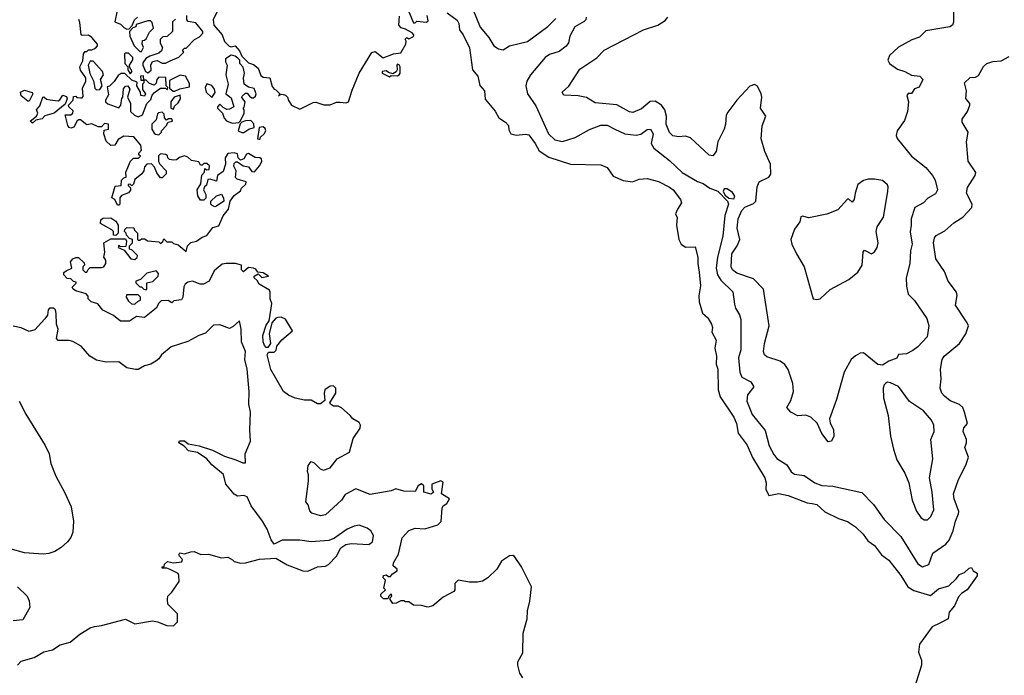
# Model space of a CAD drawing. Extents: x 2087054 to 2277909, y 548907 to 753496.
# Tile 137 of 256: x 2117645 to 2123796, y 627071 to 631169. Entities that reach past the tile are written whole.
import ezdxf

# ---------------------------------------------------------------- set-up
doc = ezdxf.new("R2010")
doc.units = 0

msp = doc.modelspace()

# ---------------------------------------------------------------- linework, layer by layer
at = {"layer": '0CON20XD'}
for points in [[(2120429.8, 631349.8), (2120521.7, 631121.7), (2120575, 631057.5), (2120606.1, 631006.1), (2120635, 630987.4), (2120665, 630980), (2120705, 631004.6), (2120817, 631033), (2120944.4, 631125.6), (2120995, 631177.1)], [(2118253, 631227), (2118240, 631155), (2118275, 631140), (2118295, 631120), (2118315, 631110), (2118328.3, 631111.7), (2118348.3, 631131.7), (2118363, 631167), (2118380, 631185)], [(2123477.5, 631285), (2123477.1, 631152.9), (2123471.2, 631135), (2123455, 631124.2), (2123305, 631099.5), (2123265, 631058.8), (2123217, 631043), (2123135, 630998), (2123078.8, 630945), (2123068.8, 630915), (2123078.8, 630895), (2123128.7, 630858.7), (2123175, 630845.5), (2123215, 630821.2), (2123267.5, 630815), (2123287.5, 630795), (2123263.9, 630746.1), (2123233.8, 630736.2), (2123215, 630707.5), (2123195, 630707.5), (2123187.5, 630695), (2123197.5, 630655), (2123190, 630595), (2123171.2, 630538.8), (2123126.2, 630475), (2123120, 630445), (2123126.4, 630426.4), (2123215.7, 630315), (2123305, 630245.6), (2123347.8, 630195), (2123364.5, 630165), (2123378.6, 630105), (2123365, 630080.8), (2123317.6, 630052.4), (2123291.2, 630025), (2123237.1, 629995), (2123213.8, 629923.8), (2123214.6, 629885), (2123207, 629843), (2123220.7, 629765), (2123210, 629725), (2123204.5, 629645), (2123182.5, 629555), (2123184.1, 629504.1), (2123194.3, 629454.3), (2123234.5, 629414.5), (2123311.1, 629301.1), (2123324.5, 629254.5), (2123313, 629187), (2123255.8, 629124.2), (2123225, 629101.1), (2123185, 629081.1), (2123135, 629076), (2123125, 629053.8), (2123074.4, 629035.6), (2123035, 629010), (2123005, 629013.3), (2122915, 629086.2), (2122895, 629083.8), (2122865, 629068.8), (2122838.8, 629045), (2122794.2, 628965), (2122747.5, 628795), (2122703.3, 628675), (2122708.3, 628648.3), (2122728.1, 628605), (2122730, 628565), (2122715, 628533.8), (2122695, 628531.2), (2122655, 628583.3), (2122626.1, 628646.1), (2122587.5, 628685), (2122555, 628696.7), (2122505, 628692.5), (2122462.5, 628715), (2122437.5, 628745), (2122461.9, 628788.1), (2122478.9, 628845), (2122474.4, 628895), (2122445, 628983.3), (2122425, 629014), (2122395, 629034), (2122311.3, 629061.3), (2122298, 629075), (2122290.8, 629095), (2122297.1, 629145), (2122326.2, 629255), (2122290.6, 629485), (2122228.9, 629548.9), (2122124.4, 629585), (2122098.5, 629605), (2122089.1, 629625), (2122094.3, 629705), (2122126.1, 629755), (2122142.7, 629795), (2122127.6, 629865), (2122133.6, 629925), (2122155, 629975.6), (2122175, 629997.9), (2122229.4, 630020.6), (2122244.4, 630035), (2122252.1, 630125), (2122264.5, 630155.5), (2122325.5, 630184.5), (2122336.7, 630203.3), (2122334.2, 630265), (2122299.2, 630345), (2122277.5, 630425), (2122282.9, 630505), (2122306.2, 630565), (2122272.5, 630615), (2122280, 630685), (2122276.7, 630705), (2122253.6, 630753.6), (2122235, 630763.3), (2122205, 630753.3), (2122124.1, 630665.9), (2122068.9, 630591.1), (2122058.9, 630571.1), (2122054.4, 630515), (2122045.5, 630485), (2122005.7, 630405), (2121995.7, 630345), (2121975, 630318.8), (2121952.1, 630322.1), (2121835, 630431.1), (2121805, 630440), (2121762.4, 630437.6), (2121725, 630443.3), (2121705, 630464.3), (2121683.9, 630515), (2121686.2, 630566.2), (2121675.8, 630605), (2121653.9, 630633.9), (2121615, 630658.6), (2121583.3, 630656.7), (2121529.4, 630610.6), (2121475, 630588.5), (2121455, 630593.3), (2121375, 630636.9), (2121238.8, 630648.8), (2121185, 630682), (2121133.6, 630693.6), (2121045, 630697.5), (2121033.3, 630715), (2121076.1, 630753.9), (2121145, 630860), (2121249.2, 630930.8), (2121295, 630978.1), (2121541.2, 631105), (2121632, 631135), (2121676, 631164), (2121694.6, 631185.4)], [(2118241.7, 630128.3), (2118278.3, 630131.7), (2118280, 630165), (2118295, 630180), (2118310, 630185), (2118307.5, 630215), (2118337.5, 630285), (2118355, 630302.5), (2118387, 630303), (2118400, 630315), (2118390, 630325), (2118390, 630335), (2118406.4, 630353.6), (2118402.5, 630385), (2118357, 630437), (2118295, 630440), (2118260.5, 630419.5), (2118240, 630385), (2118215, 630382.5), (2118185, 630410), (2118170, 630455), (2118171.7, 630478.3), (2118200, 630485), (2118200, 630515), (2118175, 630520), (2118155, 630500), (2118135, 630500), (2118095, 630517.5), (2118065, 630512.5), (2118025, 630542.5), (2118015, 630542.5), (2118003.9, 630536.1), (2117983, 630497), (2117965, 630490), (2117954.1, 630494.1), (2117945, 630507.5), (2117930, 630575), (2117965, 630573.3), (2117977.5, 630585), (2117978.3, 630598.3), (2117952.5, 630625), (2117950, 630635), (2117980, 630665), (2117981.7, 630688.3), (2117995, 630690), (2118002.5, 630682.5), (2118025, 630680), (2118035, 630680), (2118041.7, 630688.3), (2118038.3, 630741.7), (2118057.5, 630785), (2118057.5, 630805), (2118023.9, 630853.9), (2118020, 630875), (2118039.3, 630910.7), (2118043.3, 630955), (2118055, 630970), (2118065, 630970), (2118075, 630980), (2118095, 630980), (2118118.3, 630991.7), (2118130, 631005), (2118130, 631015), (2118095, 631057.5), (2118075, 631072.5), (2118035, 631070), (2118030, 631075), (2118021.7, 631151.7), (2118015, 631170)], [(2118618.3, 631171.7), (2118600, 631155), (2118600, 631095), (2118567, 631063), (2118538.3, 631061.7), (2118523.3, 631045), (2118523, 631023), (2118537.5, 630995), (2118530, 630975), (2118515, 630960), (2118458.3, 630941.7), (2118433.6, 630926.4), (2118415, 630900), (2118413.3, 630885), (2118430, 630845), (2118445, 630837.5), (2118467, 630853), (2118463.3, 630885), (2118475, 630907.5), (2118503, 630913), (2118535, 630897.5), (2118555, 630897.5), (2118585, 630912.5), (2118640, 630935), (2118670, 630965), (2118661.7, 630978.3), (2118675, 630990), (2118685, 630990), (2118737.5, 631045), (2118768.3, 631061.7), (2118790, 631085), (2118790, 631095), (2118745, 631150), (2118697, 631157), (2118688.3, 631168.3), (2118690, 631195)], [(2118880, 631225), (2118853, 631167), (2118857.5, 631135), (2118908.8, 631075), (2118925, 631032.5), (2118953.6, 631003.6), (2118965, 631000), (2118990, 631005), (2119017.5, 630975), (2119031.7, 630941.7), (2119051.7, 630921.7), (2119075, 630900), (2119105, 630888.8), (2119133.8, 630865), (2119150.5, 630820.5), (2119165, 630810), (2119207.5, 630805), (2119221.7, 630751.7), (2119233.6, 630733.6), (2119245, 630730), (2119270, 630705), (2119261.7, 630691.7), (2119270, 630700), (2119285, 630702.5), (2119305, 630696.7), (2119317.5, 630685), (2119323.3, 630663.3), (2119342.5, 630635), (2119395, 630608.8), (2119478, 630652), (2119495, 630652.5), (2119545, 630637.5), (2119585, 630635.8), (2119625, 630652.5), (2119645.9, 630654.1), (2119685, 630648.1), (2119698, 630655), (2119721.3, 630728.7), (2119766, 630835), (2119845, 630963.3), (2119865, 630970), (2119915, 630930), (2119980, 630955), (2120025, 630962.5), (2120057.5, 631015), (2120060, 631035), (2120052.5, 631047.5), (2120062.5, 631057.5), (2120075, 631050), (2120105.8, 631064.2), (2120106.2, 631075), (2120095.8, 631085.8), (2120055, 631110), (2120027.5, 631117.5), (2120013.9, 631133.9), (2120018.3, 631191.7)], [(2120075, 631217.5), (2120105, 631150), (2120115, 631150), (2120125, 631160), (2120187, 631153), (2120197.5, 631162.5), (2120190, 631195)], [(2120315, 631212.5), (2120377.5, 631165), (2120387.5, 631145), (2120393.3, 631105), (2120416.2, 631075), (2120455, 630992.5), (2120473.3, 630855), (2120506.2, 630815), (2120518.3, 630758.3), (2120547.5, 630725), (2120551.7, 630671.7), (2120616.1, 630596.1), (2120637.5, 630555), (2120678.8, 630528.8), (2120698.3, 630508.3), (2120700.7, 630480.7), (2120712.5, 630455), (2120747, 630447), (2120805, 630453.3), (2120825, 630450), (2120865.8, 630395), (2120890, 630350), (2120950.5, 630310.5), (2121085, 630265.7), (2121275, 630262), (2121313.9, 630243.9), (2121351.7, 630191.7), (2121415, 630163.8), (2121473.6, 630156.4), (2121515, 630172.5), (2121565, 630176.7), (2121635, 630157.1), (2121705, 630122.5), (2121728, 630105), (2121773.8, 630045), (2121780, 630025), (2121753.3, 629985), (2121742.5, 629955), (2121751.7, 629931.7), (2121747.5, 629885), (2121763.3, 629795), (2121777.5, 629765), (2121805, 629747.5), (2121865, 629750), (2121881.9, 629685), (2121880.6, 629645), (2121890.2, 629590.2), (2121897.1, 629505), (2121887.3, 629442.7), (2121889.2, 629405), (2121911.2, 629335), (2121943.8, 629305), (2121966.6, 629266.6), (2121972, 629245), (2121968, 629215), (2121996.5, 629165), (2121987.1, 629115), (2121997.5, 629065), (2121995.7, 629015), (2122006.7, 628985), (2122008.1, 628855), (2122020.9, 628810.9), (2122105, 628684.2), (2122123.6, 628645), (2122133.9, 628583.9), (2122188.7, 628508.7), (2122222.7, 628432.7), (2122299.1, 628305), (2122307.7, 628275), (2122305.6, 628235), (2122324.1, 628194.1), (2122387.5, 628207.5), (2122445, 628195.7), (2122565, 628148.5), (2122595, 628145.4), (2122625, 628138.1), (2122675, 628094), (2122760.4, 628050.4), (2122815, 628032.9), (2122865, 627998.5), (2122914.2, 627954.2), (2122942.7, 627912.7), (2122985, 627882.9), (2123027.5, 627825), (2123075, 627790.8), (2123148.6, 627695), (2123193.5, 627623.5), (2123230.5, 627600.5), (2123335, 627570), (2123385, 627612), (2123448.8, 627631.2), (2123495.8, 627674.2), (2123515, 627702), (2123546.2, 627713.8), (2123575, 627740), (2123590, 627745), (2123600, 627725), (2123625, 627710), (2123625, 627692.5), (2123564.2, 627605), (2123528.1, 627581.9), (2123508.8, 627561.2), (2123484.2, 627505), (2123452, 627465), (2123444, 627425), (2123393.6, 627396.4), (2123345, 627373.8), (2123266.7, 627265), (2123259.6, 627215), (2123278.2, 627165), (2123277.9, 627135), (2123179.2, 626815)], [(2121184.3, 631184.3), (2121181.5, 631168.5), (2121171.9, 631158.1), (2121112.9, 631125), (2121081.2, 631065), (2121073.3, 631025), (2121057.7, 631002.3), (2121015, 630970.9), (2120955, 630952.1), (2120926.8, 630933.2), (2120836.2, 630825), (2120812.2, 630785), (2120806.5, 630755), (2120818.1, 630705), (2120869.6, 630629.6), (2120947.9, 630455), (2120987.8, 630417.8), (2121035, 630407.1), (2121115, 630432.4), (2121205, 630482.2), (2121275, 630510), (2121315, 630510.4), (2121362.9, 630485), (2121425.8, 630455.8), (2121495, 630446.6), (2121525, 630453.2), (2121565, 630482.4), (2121585, 630484.6), (2121601.9, 630455), (2121590.6, 630395), (2121607.1, 630365), (2121705, 630288.2), (2121783.5, 630213.5), (2121878.4, 630158.4), (2121915, 630144.1), (2121955.2, 630115.2), (2122005, 630096.1), (2122067.2, 630035), (2122072.9, 630015), (2122050.6, 629945), (2122037.4, 629815), (2122004.4, 629685), (2121996.6, 629615), (2122004.8, 629575), (2122025, 629540.4), (2122098.9, 629468.9), (2122109.8, 629390.2), (2122115.4, 629365), (2122140.9, 629325), (2122150.7, 629295), (2122150.7, 629105), (2122134.3, 629055), (2122143.9, 628965), (2122155.6, 628935), (2122213.1, 628905), (2122231.4, 628875), (2122192.3, 628825), (2122186.9, 628785), (2122221.2, 628701.2), (2122302, 628602), (2122326.4, 628505), (2122355, 628450.9), (2122375, 628426.2), (2122437, 628387), (2122465, 628342.5), (2122485, 628327.8), (2122545, 628319.2), (2122612.5, 628275), (2122655, 628258.4), (2122725, 628253.1), (2122904.7, 628214.7), (2122978.8, 628138.8), (2123045, 628045.8), (2123148.6, 627938.6), (2123255, 627767.1), (2123285, 627749.2), (2123325, 627762.9), (2123348.5, 627835), (2123429.6, 627890.4), (2123451.8, 627915), (2123475.4, 627975), (2123489.6, 628035), (2123510.3, 628079.7), (2123510.6, 628095), (2123481.3, 628175), (2123478.9, 628205), (2123509.4, 628295), (2123554.6, 628385.4), (2123571.9, 628435), (2123549.4, 628495), (2123560, 628525), (2123559.4, 628545), (2123538, 628595), (2123541.7, 628618.3), (2123566.2, 628645), (2123547.8, 628715), (2123535.6, 628745), (2123515, 628764.2), (2123457.2, 628787.2), (2123421.9, 628815), (2123404.5, 628835), (2123394.5, 628865), (2123402, 628925), (2123397.5, 628985), (2123408.1, 629045), (2123420, 629065), (2123514.6, 629145.4), (2123555.6, 629205), (2123571.4, 629255), (2123564.4, 629275), (2123490, 629385), (2123500.6, 629445), (2123497.1, 629465), (2123444.6, 629535), (2123421.2, 629595), (2123366.9, 629675), (2123353.3, 629775), (2123358.6, 629805), (2123370, 629820), (2123425, 629849.6), (2123480.3, 629899.7), (2123535.5, 629935), (2123592.9, 629995), (2123594.4, 630015), (2123559.6, 630085), (2123565, 630120.8), (2123614.4, 630195), (2123617.2, 630212.8), (2123570.6, 630285), (2123560.3, 630405), (2123569.5, 630465), (2123531.7, 630528.3), (2123532.7, 630547.3), (2123566, 630595), (2123580, 630635), (2123580, 630645), (2123555.8, 630675.8), (2123558.6, 630725), (2123547.5, 630775), (2123583, 630807), (2123615, 630810), (2123635, 630820.6), (2123664.6, 630875.4), (2123686, 630894), (2123723.5, 630906.5), (2123775, 630911.1), (2123825, 630939.2)], [(2118405, 630970), (2118417.5, 630995), (2118410, 631015), (2118411.7, 631038.3), (2118425, 631040), (2118435, 631050), (2118455, 631090), (2118480, 631115), (2118471.7, 631151.7), (2118461.7, 631161.7), (2118445, 631162.5), (2118371.7, 631138.3), (2118370, 631125), (2118351.7, 631118.3), (2118330, 631095), (2118332.5, 631065), (2118360, 631005), (2118395, 630970), (2118405, 630970)], [(2118335, 630830), (2118347.5, 630845), (2118330, 630875), (2118330, 630885), (2118351.7, 630918.3), (2118351.7, 630931.7), (2118325, 630960), (2118305, 630960), (2118300, 630955), (2118302.5, 630895), (2118320, 630875), (2118320, 630855), (2118335, 630830)], [(2118971.7, 630521.7), (2118995, 630523.3), (2119013, 630527), (2119023.6, 630536.4), (2119047.5, 630585), (2119047.5, 630605), (2119040, 630615), (2119047, 630623), (2119052.5, 630655), (2119033.3, 630683.3), (2119035, 630690), (2119055, 630710), (2119065, 630710), (2119080.7, 630690.7), (2119095, 630680), (2119105, 630680), (2119118.3, 630691.7), (2119122.5, 630705), (2119109.3, 630739.3), (2119075, 630747.5), (2119046.4, 630766.4), (2119042.3, 630802.3), (2119050, 630835), (2119041.7, 630871.7), (2119020, 630895), (2119020, 630915), (2119008.3, 630928.3), (2118991.7, 630941.7), (2118965, 630947.5), (2118930, 630925), (2118930, 630905), (2118940, 630885), (2118933.3, 630825), (2118948, 630765), (2118932.5, 630705), (2118965, 630680), (2118982.5, 630625), (2118955, 630610), (2118938.3, 630608.3), (2118915, 630620), (2118895, 630640), (2118880, 630625), (2118880, 630615), (2118912.5, 630585), (2118923, 630553), (2118936.7, 630536.7), (2118971.7, 630521.7)], [(2118125, 630730), (2118145, 630733.3), (2118160, 630755), (2118150, 630795), (2118167.5, 630825), (2118163.3, 630845), (2118105, 630910), (2118085, 630910), (2118072.5, 630885), (2118083, 630833), (2118107, 630787), (2118115, 630740), (2118125, 630730)], [(2119955, 630812.5), (2119965, 630820), (2120005, 630817.5), (2120016.4, 630823.6), (2120022.5, 630835), (2120022.5, 630875), (2120016.4, 630886.4), (2120005, 630890), (2120000, 630885), (2120002.5, 630855), (2119996.7, 630843.3), (2119975, 630830), (2119948.3, 630838.3), (2119935, 630850), (2119910, 630845), (2119910, 630835), (2119955, 630812.5)], [(2118385, 630562.5), (2118412.5, 630575), (2118440, 630645), (2118465, 630670), (2118473, 630697), (2118487, 630713), (2118525, 630740), (2118555, 630740), (2118568.3, 630731.7), (2118570, 630745), (2118560, 630755), (2118558.3, 630808.3), (2118515, 630810), (2118502.5, 630795), (2118498.3, 630771.7), (2118485, 630760), (2118455, 630770), (2118435, 630790), (2118420, 630790), (2118418.3, 630818.3), (2118400, 630815), (2118401.7, 630791.7), (2118420, 630790), (2118420, 630775), (2118412.5, 630765), (2118412.5, 630732.5), (2118430, 630705), (2118425, 630690), (2118402.5, 630695), (2118400, 630715), (2118377.5, 630755), (2118378.3, 630778.3), (2118345, 630790), (2118301.7, 630831.7), (2118278.3, 630831.7), (2118260.7, 630819.3), (2118235, 630782.5), (2118205, 630752.5), (2118191.7, 630748.3), (2118200.7, 630699.3), (2118180, 630665), (2118180, 630655), (2118195, 630642.5), (2118265, 630617.5), (2118277.5, 630635), (2118283.6, 630676.4), (2118290, 630685), (2118293, 630737), (2118305, 630752.5), (2118320, 630755), (2118332.5, 630735), (2118317.5, 630685), (2118337.5, 630645), (2118337.5, 630595), (2118361.7, 630571.7), (2118385, 630562.5)], [(2118615, 630722.5), (2118645, 630737.5), (2118705, 630750), (2118705, 630770), (2118680, 630815), (2118648.3, 630821.7), (2118581.7, 630788.3), (2118581.7, 630741.7), (2118603, 630723), (2118615, 630722.5)], [(2118845, 630682.5), (2118867, 630713), (2118862.5, 630735), (2118845, 630757.5), (2118815, 630767.5), (2118803.3, 630745), (2118810, 630715), (2118845, 630682.5)], [(2117705, 630660), (2117695, 630660), (2117653.6, 630693.6), (2117650, 630715), (2117675, 630727.5), (2117723, 630713), (2117727.5, 630705), (2117705, 630660)], [(2117725, 630522.5), (2117710, 630535), (2117750, 630565), (2117757.5, 630585), (2117750, 630605), (2117770.7, 630629.3), (2117790, 630685), (2117795, 630687.5), (2117813, 630673), (2117835, 630667.5), (2117885, 630662.5), (2117895, 630667.5), (2117915, 630697.5), (2117938.3, 630688.3), (2117942.5, 630675), (2117928.3, 630641.7), (2117860, 630585), (2117803, 630567), (2117785, 630550), (2117745, 630540), (2117725, 630522.5)], [(2118605, 630610), (2118611.7, 630628.3), (2118635, 630650), (2118650, 630675), (2118647.5, 630697.5), (2118610, 630685), (2118590, 630655), (2118590, 630615), (2118605, 630610)], [(2118515, 630450), (2118530, 630465), (2118530, 630475), (2118560, 630505), (2118571.7, 630528.3), (2118600, 630535), (2118595, 630550), (2118575, 630550), (2118561.7, 630541.7), (2118550, 630555), (2118548.3, 630578.3), (2118535, 630590), (2118513, 630587), (2118505, 630580), (2118497, 630543), (2118470, 630515), (2118470, 630485), (2118485, 630460), (2118493, 630453), (2118515, 630450)], [(2119033, 630463), (2119045, 630463.3), (2119076.4, 630483.6), (2119110, 630495), (2119107, 630517), (2119088.3, 630538.3), (2119055, 630537.5), (2119031.7, 630528.3), (2119022.5, 630517.5), (2119010, 630475), (2119033, 630463)], [(2119145, 630420), (2119150, 630435), (2119172.5, 630455), (2119182.5, 630475), (2119178.3, 630488.3), (2119165, 630500), (2119140, 630495), (2119130, 630425), (2119145, 630420)], [(2120787.5, 627055), (2120770, 627085), (2120757.5, 627135), (2120757.5, 627155), (2120788.3, 627211.7), (2120789.2, 627335), (2120815.7, 627425), (2120817.1, 627475), (2120832.5, 627535), (2120842, 627625), (2120779.3, 627749.3), (2120735, 627813.3), (2120725, 627820), (2120705, 627817.5), (2120655, 627783.8), (2120624.5, 627735.5), (2120569.3, 627680.7), (2120535, 627659.2), (2120505, 627652.5), (2120454.2, 627654.2), (2120383.9, 627666.1), (2120363.8, 627645), (2120363.3, 627605), (2120357.5, 627595), (2120289.5, 627560.5), (2120225, 627506.2), (2120195, 627496.7), (2120155, 627506.7), (2120105, 627510), (2120075, 627530), (2120055, 627530), (2120045, 627537.5), (2120025, 627537.5), (2119997, 627523), (2119975, 627520), (2119960, 627545), (2119960, 627555), (2119970, 627565), (2119965, 627580), (2119950, 627565), (2119945, 627550), (2119918.3, 627548.3), (2119900, 627565), (2119901.7, 627578.3), (2119930, 627605), (2119920, 627615), (2119930, 627665), (2119915, 627680), (2119917.5, 627695), (2119935, 627700), (2119948.3, 627688.3), (2119961.7, 627688.3), (2119974.1, 627705.9), (2120002.5, 627725), (2120002.5, 627735), (2119978.8, 627755), (2119980, 627775), (2120012.1, 627827.9), (2120035, 627930), (2120075, 627976.7), (2120115, 627990), (2120175, 627986.2), (2120257.7, 628012.3), (2120278.3, 628031.7), (2120283.3, 628116.7), (2120290, 628130), (2120312.5, 628145), (2120330, 628175), (2120280, 628205), (2120289.3, 628279.3), (2120275, 628286.2), (2120220, 628265), (2120220, 628235), (2120230, 628215), (2120215, 628202.5), (2120170, 628215), (2120170, 628255), (2120155, 628267.5), (2120133.6, 628256.4), (2120115, 628220), (2120045, 628222.5), (2119995, 628236.7), (2119965, 628223.3), (2119835, 628202), (2119743.9, 628236.1), (2119678.3, 628201.7), (2119654.2, 628165), (2119556.2, 628075), (2119525, 628068.6), (2119470, 628085), (2119458.3, 628098.3), (2119447, 628137), (2119432.5, 628155), (2119450, 628285), (2119450, 628325), (2119443.3, 628345), (2119447, 628383), (2119465, 628407.5), (2119485, 628400), (2119521.7, 628361.7), (2119543.6, 628353.6), (2119585, 628367.5), (2119627.5, 628425), (2119705, 628466.7), (2119727.9, 628552.1), (2119772.5, 628615), (2119774.2, 628635), (2119765, 628651.2), (2119725, 628673.3), (2119710, 628695), (2119655, 628743.3), (2119635, 628752.5), (2119605, 628753.3), (2119587.5, 628765), (2119582.5, 628775), (2119618.8, 628835), (2119618.8, 628865), (2119605, 628880), (2119585, 628878), (2119551.2, 628855), (2119546, 628835), (2119551.7, 628788.3), (2119523, 628767), (2119505, 628768.8), (2119465, 628791.2), (2119425, 628790), (2119365, 628803.8), (2119325, 628821.2), (2119293.8, 628845), (2119213.2, 628983.2), (2119190, 629075), (2119198.3, 629091.7), (2119235, 629090), (2119247, 629103), (2119251.7, 629128.3), (2119282.7, 629167.3), (2119350, 629225), (2119305, 629297.5), (2119279.3, 629309.3), (2119258.3, 629308.3), (2119245, 629302.5), (2119220, 629275), (2119202.5, 629205), (2119212.5, 629145), (2119195, 629120), (2119185, 629120), (2119175, 629132.5), (2119166.7, 629155), (2119164.2, 629195), (2119185, 629260), (2119202.5, 629287.5), (2119216.7, 629365), (2119220, 629395), (2119210, 629425), (2119210, 629465), (2119205, 629477.5), (2119140, 629515), (2119128.8, 629538.8), (2119110, 629555), (2119110, 629565), (2119135, 629580), (2119158.3, 629558.3), (2119200, 629565), (2119165, 629587.5), (2119131.7, 629591.7), (2119119.3, 629609.3), (2119105, 629616.7), (2119075, 629620), (2119043.6, 629593.6), (2119030, 629605), (2119030, 629635), (2118994.1, 629644.1), (2118935, 629645.7), (2118909.5, 629640.5), (2118860.8, 629599.2), (2118828, 629535), (2118792.5, 629515), (2118772.5, 629515), (2118725, 629533.8), (2118695, 629528.8), (2118678.8, 629515), (2118671.2, 629498.8), (2118664, 629435), (2118655, 629418.8), (2118608.3, 629411.7), (2118595, 629400), (2118573, 629413), (2118529.3, 629410.7), (2118513.9, 629396.1), (2118497.5, 629365), (2118425, 629307.5), (2118375, 629313.3), (2118330, 629285), (2118275, 629284), (2118230.7, 629320.7), (2118165, 629354.2), (2118133.6, 629393.6), (2118092.5, 629405), (2118073.3, 629425), (2118071.7, 629441.7), (2118060, 629455), (2117995, 629473.8), (2117980, 629485), (2117972.5, 629497.5), (2117998.3, 629521.7), (2117998.3, 629528.3), (2117981.7, 629531.7), (2117965, 629550), (2117941.7, 629551.7), (2117920, 629575), (2117921.7, 629588.3), (2117935, 629600), (2117970, 629615), (2117962.5, 629655), (2117977.5, 629675), (2117995, 629682.5), (2118011.7, 629681.7), (2118048.3, 629648.3), (2118050, 629635), (2118040, 629625), (2118040, 629605), (2118055, 629590), (2118065, 629590), (2118071.7, 629608.3), (2118085, 629620), (2118155, 629620), (2118170, 629625), (2118182.5, 629645), (2118182.5, 629665), (2118170, 629685), (2118177.5, 629715), (2118170, 629775), (2118215, 629800), (2118305, 629800), (2118312.5, 629785), (2118308.3, 629751.7), (2118275, 629750), (2118265, 629760), (2118260, 629745), (2118298.3, 629728.3), (2118340, 629675), (2118365, 629670), (2118378.3, 629681.7), (2118380, 629695), (2118345, 629730), (2118330, 629735), (2118330, 629755), (2118350, 629775), (2118350, 629795), (2118331.7, 629801.7), (2118311.7, 629821.7), (2118310, 629835), (2118300, 629845), (2118301.7, 629858.3), (2118315, 629870), (2118358.3, 629868.3), (2118363, 629853), (2118380, 629835), (2118380, 629795), (2118385, 629790), (2118395, 629790), (2118405, 629800), (2118425, 629800), (2118445, 629787.5), (2118515, 629780), (2118525, 629770), (2118538.3, 629781.7), (2118545, 629800), (2118565, 629780), (2118595, 629780), (2118605, 629770), (2118635, 629762.5), (2118685, 629720), (2118692.5, 629755), (2118713.9, 629776.1), (2118750, 629785), (2118785, 629810), (2118815, 629820), (2118850.7, 629869.3), (2118889.3, 629880.7), (2118915, 629942.5), (2118950, 629985), (2118960, 630035), (2118985, 630070), (2119025, 630100), (2119030, 630115), (2119058.3, 630141.7), (2119060, 630155), (2119003, 630173), (2118993, 630183), (2118997.5, 630225), (2118983.6, 630253.6), (2118985, 630270), (2118995, 630280), (2119005, 630280), (2119040, 630255), (2119075, 630250), (2119095, 630220), (2119111.7, 630218.3), (2119142.5, 630255), (2119157, 630283), (2119155, 630300), (2119145, 630306.2), (2119115, 630306.7), (2119075, 630332.5), (2119061.7, 630328.3), (2119045, 630300), (2119025, 630290), (2119010, 630305), (2119005, 630330), (2118985, 630337.5), (2118945, 630332.5), (2118927.5, 630305), (2118930, 630265), (2118915, 630220), (2118880, 630195), (2118875, 630160), (2118835, 630172.5), (2118820, 630170), (2118812.5, 630135), (2118800, 630125), (2118792.5, 630105), (2118807, 630077), (2118807, 630053), (2118795, 630040), (2118775, 630040), (2118758.3, 630068.3), (2118753.6, 630106.4), (2118777, 630143), (2118783, 630197), (2118800, 630215), (2118801.7, 630238.3), (2118815, 630230), (2118828.3, 630231.7), (2118830, 630255), (2118815, 630270), (2118795, 630270), (2118785, 630260), (2118775, 630260), (2118765, 630280), (2118718.3, 630288.3), (2118695, 630310), (2118675, 630317.5), (2118643, 630307), (2118625, 630293.3), (2118605, 630290), (2118580, 630295), (2118570, 630305), (2118568.3, 630318.3), (2118557, 630327), (2118525, 630330), (2118513, 630317), (2118513, 630283), (2118520, 630265), (2118560, 630225), (2118560, 630205), (2118535, 630180), (2118525, 630180), (2118500.7, 630210.7), (2118487, 630247), (2118468.3, 630268.3), (2118440, 630265), (2118425, 630250), (2118420, 630225), (2118407.5, 630205), (2118365, 630170), (2118355, 630140), (2118345, 630130), (2118335, 630140), (2118321.7, 630138.3), (2118321.7, 630131.7), (2118337.5, 630117.5), (2118337, 630103), (2118325, 630087.5), (2118280.7, 630069.3), (2118270, 630055), (2118270, 630015), (2118265, 630010), (2118255, 630010), (2118240, 630045), (2118220, 630055), (2118241.7, 630128.3)], [(2122625, 629420), (2122645, 629423.8), (2122707.4, 629482.6), (2122824.1, 629545.9), (2122879.5, 629590.5), (2122907.5, 629635), (2122914.2, 629715.8), (2122921.2, 629728.8), (2122965, 629706), (2122985, 629718.8), (2123002, 629745), (2123008, 629775), (2122995.8, 629845), (2123002, 629875), (2123040, 629935), (2123068, 630095), (2123070, 630125), (2123065, 630137.5), (2123035, 630163.3), (2122985, 630171.2), (2122945, 630171.2), (2122915, 630163.8), (2122880.9, 630139.1), (2122863.1, 630085), (2122857.5, 630045), (2122845, 630027.5), (2122825, 630047.5), (2122815, 630047.5), (2122755, 629980), (2122687, 629953), (2122575, 629931.2), (2122535, 629941.2), (2122525, 629936.2), (2122518.8, 629905), (2122485, 629860), (2122462.9, 629795), (2122467.5, 629765), (2122497.1, 629705), (2122544.4, 629625), (2122602.5, 629425), (2122625, 629420)], [(2118865, 630000), (2118847, 630007), (2118840, 630015), (2118840, 630035), (2118875, 630067.5), (2118905, 630077.5), (2118917.5, 630055), (2118920, 630035), (2118875, 630002.5), (2118865, 630000)], [(2122105, 630049.7), (2122111.8, 630065), (2122098.1, 630088.1), (2122065, 630112.1), (2122045, 630110.7), (2122040.3, 630095), (2122052.1, 630072.1), (2122075, 630053.5), (2122105, 630049.7)], [(2118245, 629820), (2118231.7, 629821.7), (2118230, 629845), (2118220, 629855), (2118150, 629895), (2118151.7, 629918.3), (2118165, 629927.5), (2118215, 629930), (2118245, 629910), (2118260, 629885), (2118260, 629835), (2118245, 629820)], [(2118435, 629480), (2118440, 629485), (2118440, 629525), (2118477, 629533), (2118510, 629565), (2118511.7, 629581.7), (2118498.3, 629598.3), (2118440, 629585), (2118400, 629545), (2118370, 629535), (2118370, 629525), (2118395, 629500), (2118405, 629500), (2118420, 629485), (2118435, 629480)], [(2118365, 629390), (2118385, 629410), (2118400, 629415), (2118400, 629435), (2118385, 629450), (2118311.7, 629448.3), (2118310, 629435), (2118325, 629410), (2118343, 629393), (2118365, 629390)], [(2117632.2, 627135), (2117655, 627158.9), (2117735, 627182.9), (2117795, 627217.3), (2117849.5, 627230.5), (2117897.2, 627262.8), (2117961.2, 627278.8), (2118021.1, 627328.9), (2118085, 627368), (2118113, 627377), (2118155, 627382.5), (2118305, 627421.2), (2118365, 627392.5), (2118475, 627411.2), (2118506.4, 627406.4), (2118565, 627382.5), (2118605, 627380), (2118630, 627405), (2118630, 627455), (2118570, 627515), (2118567.5, 627545), (2118570, 627565), (2118595, 627590), (2118641.7, 627658.3), (2118640, 627695), (2118635, 627707.5), (2118585, 627732.5), (2118565, 627740), (2118535, 627740), (2118535, 627750), (2118548.3, 627751.7), (2118550, 627765), (2118568.3, 627781.7), (2118605, 627773.3), (2118658.8, 627781.2), (2118662.5, 627795), (2118642.5, 627815), (2118640, 627825), (2118645, 627837.5), (2118675, 627830), (2118715, 627844), (2118735, 627844.2), (2118776.4, 627826.4), (2118825, 627827.5), (2118905, 627806), (2118945, 627810), (2118975, 627793.3), (2118985, 627783.3), (2119025, 627772.5), (2119056.1, 627773.9), (2119142.3, 627797.7), (2119245, 627803.3), (2119315, 627762.5), (2119414.5, 627724.5), (2119445, 627721.4), (2119505, 627748.6), (2119555, 627754.2), (2119575, 627764.2), (2119624.3, 627815), (2119651.5, 627868.5), (2119682.2, 627887.8), (2119715, 627895.5), (2119825, 627888.6), (2119849.2, 627905), (2119854.2, 627945), (2119839.2, 627975), (2119815, 627990.6), (2119765, 628009.4), (2119735, 628004.4), (2119691.2, 627985), (2119612.1, 627927.9), (2119576.5, 627913.5), (2119465, 627905.4), (2119395, 627915.4), (2119285, 627915.8), (2119235, 627890), (2119215, 627917.5), (2119190.9, 627985), (2119161.5, 628035), (2119090.3, 628130.3), (2119065, 628185.7), (2119045, 628194.5), (2119005, 628190.6), (2118985, 628202.5), (2118931.9, 628265), (2118917.1, 628327.1), (2118845, 628386), (2118814.4, 628424.4), (2118755, 628463.3), (2118700, 628475), (2118673, 628503), (2118640, 628525), (2118643.6, 628536.4), (2118675, 628535.8), (2118698, 628518), (2118765.5, 628505.5), (2118848.9, 628478.9), (2118925, 628440), (2118995, 628418.8), (2119038.3, 628398.3), (2119055, 628400), (2119054.2, 628455), (2119087.7, 628535), (2119082.5, 628605), (2119086.2, 628715), (2119075.4, 628765), (2119079.4, 628845), (2119065.2, 628985.2), (2119051.8, 629045), (2119054.7, 629095), (2119030.5, 629155), (2119028.9, 629235), (2119017.5, 629287.5), (2118978.8, 629251.2), (2118955, 629238.8), (2118895, 629262.5), (2118855, 629260), (2118805, 629209.1), (2118764.2, 629195), (2118695, 629157.5), (2118591.4, 629125), (2118530, 629075), (2118515, 629050), (2118495.5, 629034.5), (2118463.5, 629016.5), (2118424.2, 629005.8), (2118385, 628982.9), (2118368.3, 628981.7), (2118315, 628992.5), (2118265, 629030), (2118185, 629028.1), (2118125, 629041.8), (2118083.5, 629065), (2118028.3, 629128.3), (2117977.6, 629157.6), (2117955, 629164.5), (2117884.5, 629164.5), (2117875.9, 629175.9), (2117884.3, 629234.3), (2117874, 629265), (2117872.7, 629332.7), (2117868.9, 629355), (2117858.6, 629365), (2117830.6, 629365), (2117822.3, 629355), (2117818.1, 629321.9), (2117801.3, 629298.7), (2117739.6, 629230.4), (2117705, 629220), (2117655, 629243.8), (2117605, 629252.5)], [(2123315, 628042), (2123337, 628063), (2123354.4, 628105), (2123344.4, 628215), (2123327.5, 628305), (2123348.5, 628425), (2123336.5, 628545), (2123356.4, 628595), (2123356.2, 628635), (2123340.5, 628665), (2123290, 628725), (2123202.3, 628782.3), (2123135, 628876.2), (2123085, 628900), (2123065, 628903.3), (2123055, 628897.5), (2123044.1, 628885.9), (2123038, 628865), (2123040.6, 628805), (2123069.4, 628695), (2123084.3, 628565), (2123102.5, 628485), (2123125, 628417.5), (2123173.3, 628335), (2123198.8, 628275), (2123219.2, 628165), (2123247.8, 628097.8), (2123275, 628058), (2123295, 628044), (2123315, 628042)], [(2117641.2, 628785), (2117683, 628703), (2117805, 628507.5), (2117828.8, 628455), (2117838.8, 628395), (2117871.2, 628315), (2117927.5, 628212.5), (2117965.8, 628125), (2117980.8, 628035), (2117977.5, 627965), (2117965, 627933.3), (2117944, 627905), (2117905, 627869.2), (2117865, 627845.8), (2117827.9, 627832.1), (2117792.3, 627827.7), (2117675, 627837.5), (2117585, 627862.5)], [(2117631.2, 627625), (2117692.5, 627565), (2117704.1, 627535.9), (2117708.6, 627495), (2117665, 627417.5), (2117605, 627412.1)]]:
    msp.add_lwpolyline(points, dxfattribs=at)

doc.saveas('drawing.dxf')
